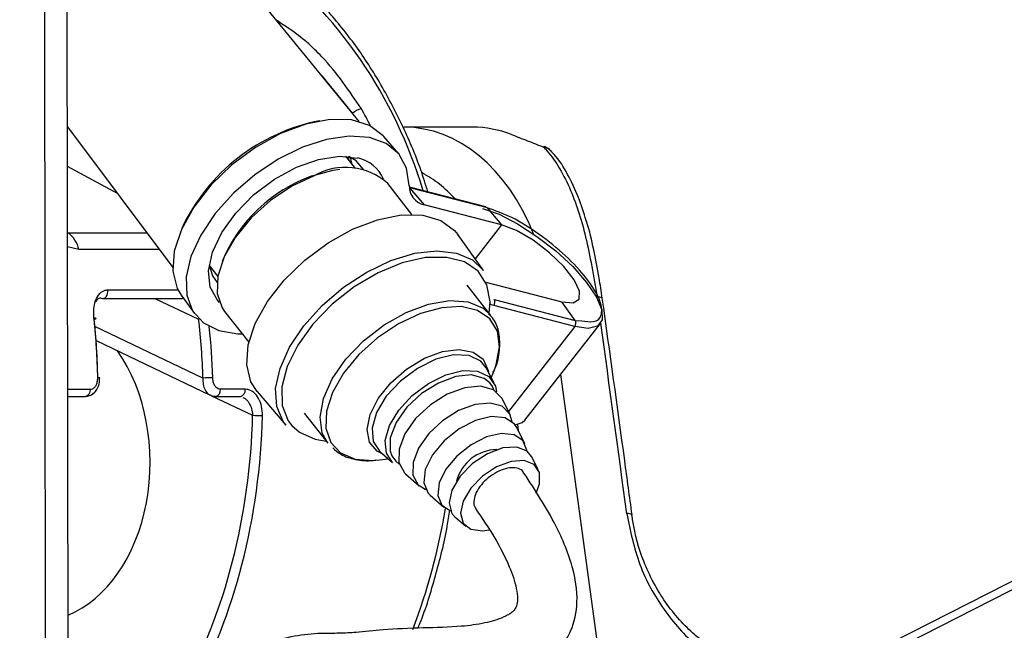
# Paper-space layout '2.5M DUO Surface Plate' of a CAD drawing. Header units: millimetres. Extents: x 20 to 18989, y 40 to 15016.
# Tile 52 of 109: x 9518 to 9630, y 6497 to 6567. Entities that reach past the tile are written whole.
import ezdxf

# ---------------------------------------------------------------- set-up
doc = ezdxf.new("R2010")
doc.units = ezdxf.units.MM
doc.layers.add('COMPONENT_GEOMETRY', color=7, linetype='Continuous')
doc.styles.add('SLDTEXTSTYLE1', font='TXT', dxfattribs={"width": 0.75})
doc.dimstyles.new('SLDDIMSTYLE0', dxfattribs={"dimtxt": 150, "dimasz": 6.604, "dimexe": 0, "dimexo": 0.0625, "dimgap": 37.5, "dimtad": 0, "dimtih": 1, "dimtoh": 1, "dimdec": 0, "dimlfac": 0.5, "dimrnd": 1e-09, "dimzin": 12, "dimdsep": 46, "dimtxsty": 'SLDTEXTSTYLE1', "dimsah": 1, "dimcen": 0.09, "dimadec": 0, "dimazin": 3, "dimtfac": 1, "dimtdec": 0, "dimtofl": 0, "dimtmove": 0, "dimatfit": 3, "dimfxl": 1, "dimfrac": 2, "dimtolj": 1, "dimtzin": 12, "dimarcsym": 0})

# ---------------------------------------------------------------- blocks, each defined once
blk = doc.blocks.new('_D_11')
at = {"layer": 'COMPONENT_GEOMETRY', "color": 7, "ltscale": 2}
for p, q in [((10095.94, 6611), (10095.94, 4483.81)), ((10095.94, 2118.49), (10095.94, 4245.68)), ((7098.83, 2118.49), (10102.29, 2118.49))]:
    blk.add_line(p, q, dxfattribs=at)
for points in [[(10095.94, 6611), (10094.93, 6604.4), (10096.96, 6604.4)], [(10095.94, 2118.49), (10096.96, 2125.1), (10094.93, 2125.1)]]:
    blk.add_solid(points, dxfattribs=at)
at = {"layer": 'COMPONENT_GEOMETRY', "color": 7, "ltscale": 2, "insert": (9874.28, 4439.04), "char_height": 150, "attachment_point": 1, "style": 'SLDTEXTSTYLE1'}
blk.add_mtext('2246', dxfattribs=at)

psp = doc.layouts.new('2.5M DUO Surface Plate')

# ---------------------------------------------------------------- linework, layer by layer
at = {"color": 8, "linetype": 'Continuous', "lineweight": 25, "ltscale": 2}
for p, q in [((9598.4, 6485.39), (9845.59, 6611)), ((9521.11, 6440.27), (9520.91, 6586.53)), ((9552.51, 6560.46), (9555.99, 6556.19)), ((9555.74, 6551.21), (9555.86, 6550.52)), ((9529.21, 6547.09), (9523.53, 6550.17)), ((9572.98, 6543.51), (9569.96, 6539.64)), ((9523.54, 6542.61), (9523.54, 6542.61)), ((9523.54, 6542.61), (9532.56, 6542.61)), ((9524.81, 6540.7), (9523.54, 6541)), ((9534, 6540.7), (9524.81, 6540.7)), ((9539.96, 6538.54), (9539.71, 6538.66)), ((9528.12, 6536.11), (9536.13, 6536.11)), ((9533.49, 6535.14), (9538.46, 6532.77)), ((9538.46, 6532.77), (9538.54, 6532.79)), ((9538.96, 6526.07), (9526.65, 6531.95)), ((9581.31, 6531.96), (9573.76, 6522.29)), ((9584.28, 6493.05), (9579.7, 6526.49)), ((9523.56, 6524.81), (9526.15, 6524.81)), ((9539.95, 6524.08), (9544.62, 6521.85)), ((9574.77, 6520.8), (9574.86, 6520.13))]:
    psp.add_line(p, q, dxfattribs=at)
at = {"color": 7, "linetype": 'Continuous', "lineweight": 25, "ltscale": 2}
for p, q in [((9843.69, 6611), (9601.6, 6487.98)), ((9523.67, 6445.09), (9523.46, 6601.68)), ((9556.75, 6555.28), (9542.14, 6573.15)), ((9523.52, 6554.68), (9535.52, 6538.66)), ((9569.65, 6554.62), (9561.86, 6554.62)), ((9561.23, 6551.63), (9559.57, 6553.58)), ((9556.33, 6549.92), (9555.23, 6551.33)), ((9562.76, 6544.69), (9560.01, 6548.22)), ((9571.18, 6545.55), (9562.47, 6547.8)), ((9562.47, 6547.77), (9562.5, 6547.74)), ((9562.5, 6547.74), (9564.14, 6545.8)), ((9571.34, 6545.45), (9562.5, 6547.74)), ((9572.98, 6543.51), (9564.14, 6545.8)), ((9571.34, 6545.45), (9572.98, 6543.51)), ((9570.9, 6538.33), (9567.97, 6542.42)), ((9539.67, 6538.91), (9540.66, 6537.65)), ((9571.76, 6533.2), (9569.06, 6536.65)), ((9571.17, 6536.99), (9579.84, 6534.74)), ((9536.49, 6535.52), (9537.98, 6533.43)), ((9527.56, 6535.14), (9536.59, 6535.14)), ((9536.59, 6535.14), (9536.61, 6535.14)), ((9581.31, 6531.96), (9572.08, 6534.35)), ((9572.12, 6535.03), (9581.36, 6532.64)), ((9581.36, 6532.64), (9579.84, 6534.74)), ((9541.42, 6533.67), (9544.18, 6530.15)), ((9575.62, 6521.29), (9584.23, 6532.28)), ((9581.36, 6532.64), (9582.11, 6532.59)), ((9526.78, 6530.34), (9539.78, 6524.14)), ((9572.11, 6525.5), (9571.23, 6527.23)), ((9571.8, 6526.11), (9572.16, 6527.03)), ((9527.21, 6526.09), (9527.21, 6526.1)), ((9543.78, 6524.81), (9540.95, 6524.81)), ((9545.14, 6524.55), (9548.4, 6520.73)), ((9523.57, 6524), (9525.58, 6524)), ((9540.39, 6524), (9543.22, 6524)), ((9573.94, 6521.94), (9572.99, 6523.78)), ((9550.48, 6522.1), (9553.18, 6518.66)), ((9575.63, 6518.62), (9574.69, 6520.47)), ((9551.75, 6519.12), (9552.98, 6518.91)), ((9559.1, 6517.73), (9560.56, 6516.46)), ((9558.65, 6516.74), (9559.08, 6516.78)), ((9559.08, 6516.78), (9560.05, 6516.91)), ((9577.14, 6515.68), (9576.39, 6517.15)), ((9562.02, 6515.19), (9563.59, 6513.84)), ((9564.84, 6512.75), (9566.4, 6511.4)), ((9567.65, 6510.31), (9568.9, 6509.22))]:
    psp.add_line(p, q, dxfattribs=at)
at = {"color": 7, "linetype": 'Continuous', "lineweight": 25, "ltscale": 2, "flags": 128}
for points in [[(9559.57, 6553.58), (9559.5, 6553.66), (9557.94, 6554.83), (9555.87, 6555.46), (9553.4, 6555.51), (9550.66, 6554.98), (9547.79, 6553.9), (9544.93, 6552.32), (9542.25, 6550.33), (9539.87, 6548.03), (9537.92, 6545.54), (9536.51, 6542.99), (9535.7, 6540.52), (9535.54, 6538.24), (9536.04, 6536.29), (9536.49, 6535.52)], [(9562.46, 6547.98), (9562.16, 6549.96), (9561.28, 6551.58), (9559.84, 6552.76), (9557.92, 6553.45), (9555.62, 6553.61), (9553.03, 6553.24), (9550.29, 6552.35), (9547.52, 6550.99), (9544.86, 6549.22), (9542.43, 6547.12), (9540.34, 6544.8), (9538.71, 6542.36), (9537.59, 6539.93), (9537.05, 6537.61), (9537.12, 6535.51), (9537.78, 6533.74), (9539.01, 6532.38), (9540.75, 6531.5), (9542.92, 6531.13), (9543.42, 6531.12)], [(9577.75, 6552.36), (9577.83, 6552.42), (9577.85, 6552.42)], [(9540.84, 6534.7), (9540.61, 6534.94), (9539.8, 6536.43), (9539.6, 6538.28), (9540.05, 6540.4), (9541.1, 6542.63), (9542.7, 6544.85), (9544.73, 6546.92), (9547.09, 6548.7), (9549.6, 6550.08), (9552.13, 6550.97), (9554.51, 6551.33), (9556.58, 6551.12)], [(9557.3, 6549.79), (9556.4, 6550.81), (9555.56, 6551.29)], [(9551.63, 6549.11), (9549.08, 6547.91), (9546.64, 6546.28), (9544.45, 6544.31), (9542.65, 6542.13), (9541.36, 6539.88), (9540.66, 6537.69), (9540.59, 6535.71), (9541.16, 6534.06), (9541.42, 6533.67)], [(9551.4, 6549.09), (9553.8, 6549.75), (9554.55, 6549.85)], [(9545.14, 6524.55), (9544.43, 6525.67), (9543.95, 6527.6), (9544.11, 6529.85), (9544.91, 6532.28), (9546.31, 6534.79), (9548.22, 6537.24), (9550.56, 6539.51), (9553.21, 6541.47), (9556.01, 6543.03), (9558.84, 6544.1), (9561.55, 6544.64), (9563.99, 6544.61), (9566.04, 6544.01), (9567.59, 6542.88), (9567.97, 6542.42)], [(9570.8, 6545.39), (9572.69, 6544.72), (9574.8, 6543.63), (9577, 6542.21), (9579.14, 6540.55), (9581.07, 6538.76), (9582.65, 6536.97), (9583.79, 6535.29), (9584.4, 6533.84), (9584.44, 6532.72), (9583.91, 6532), (9582.84, 6531.74), (9581.31, 6531.96)], [(9579.84, 6534.74), (9581.11, 6534.63), (9581.81, 6535.05), (9581.86, 6535.97), (9581.25, 6537.27), (9580.06, 6538.79), (9578.42, 6540.35), (9576.55, 6541.77), (9574.66, 6542.86), (9572.98, 6543.51)], [(9539.67, 6538.92), (9540.04, 6537.73), (9540.56, 6536.96)], [(9571.57, 6533.45), (9571.66, 6534.76), (9571.29, 6536.69), (9570.31, 6538.23), (9568.76, 6539.3), (9566.72, 6539.82), (9564.31, 6539.79), (9561.66, 6539.19), (9558.9, 6538.06), (9556.19, 6536.47), (9553.67, 6534.49), (9551.49, 6532.23), (9549.75, 6529.83), (9548.54, 6527.39), (9547.95, 6525.07), (9547.99, 6522.97), (9548.67, 6521.23), (9549.09, 6520.67)], [(9527.38, 6535.18), (9527.53, 6535.14), (9527.56, 6535.14)], [(9526.56, 6532.77), (9526.66, 6532.8), (9526.73, 6532.82), (9526.77, 6532.84), (9526.78, 6532.86), (9526.77, 6532.88), (9526.72, 6532.89), (9526.64, 6532.9), (9526.55, 6532.9)], [(9560.56, 6516.46), (9559.85, 6517.53), (9559.72, 6518.99), (9560.21, 6520.68), (9561.27, 6522.44), (9562.8, 6524.09), (9564.64, 6525.47), (9566.63, 6526.45)], [(9571.63, 6525.55), (9571, 6526.04), (9569.56, 6526.44), (9567.75, 6526.26), (9565.77, 6525.52), (9563.85, 6524.31), (9562.18, 6522.76), (9560.95, 6521.02), (9560.3, 6519.3), (9560.28, 6517.78), (9560.47, 6517.25)], [(9566.63, 6526.45), (9568.56, 6526.93), (9570.24, 6526.86), (9571.52, 6526.25), (9572.26, 6525.17), (9572.4, 6524.52)], [(9572.99, 6523.78), (9572.97, 6523.83), (9572.04, 6524.76), (9570.58, 6525.16), (9568.77, 6524.98), (9566.79, 6524.24), (9564.86, 6523.03), (9563.18, 6521.47), (9561.95, 6519.73), (9561.29, 6518), (9561.27, 6516.47), (9561.91, 6515.31), (9562.02, 6515.19)], [(9574.19, 6521.1), (9573.91, 6521.99), (9573.03, 6522.87), (9571.66, 6523.24), (9569.95, 6523.07), (9568.08, 6522.38), (9566.26, 6521.23), (9564.68, 6519.76), (9563.52, 6518.11), (9562.89, 6516.48), (9562.88, 6515.04), (9563.47, 6513.94), (9564.34, 6513.4)], [(9574.69, 6520.47), (9574.45, 6520.84), (9573.37, 6521.55), (9571.83, 6521.7), (9570.01, 6521.27), (9568.13, 6520.32), (9566.42, 6518.96), (9565.09, 6517.35), (9564.28, 6515.69), (9564.11, 6514.18), (9564.6, 6513), (9564.84, 6512.75)], [(9574.51, 6520.76), (9575.3, 6521.01), (9575.62, 6521.29)], [(9575.86, 6517.77), (9575.86, 6517.87), (9575.4, 6518.97), (9574.39, 6519.64), (9572.95, 6519.78), (9571.25, 6519.38), (9569.49, 6518.49), (9567.88, 6517.21), (9566.63, 6515.71), (9565.88, 6514.15), (9565.72, 6512.73), (9566.17, 6511.63), (9567.17, 6510.97)], [(9576.39, 6517.15), (9575.89, 6517.76), (9574.69, 6518.23), (9573.11, 6518.13), (9571.35, 6517.47), (9569.65, 6516.35), (9568.24, 6514.91), (9567.31, 6513.34), (9566.99, 6511.87), (9567.32, 6510.69), (9567.65, 6510.31)], [(9576.9, 6513), (9577.28, 6514.05), (9577.28, 6515.33), (9576.67, 6516.25), (9575.54, 6516.69), (9574.05, 6516.6), (9572.39, 6515.98), (9570.78, 6514.92), (9569.45, 6513.56), (9568.58, 6512.09), (9568.28, 6510.7), (9568.59, 6509.58), (9569.47, 6508.88), (9570.8, 6508.7), (9571.56, 6508.81)], [(9587.81, 6510.49), (9587.83, 6510.52), (9587.83, 6510.53)]]:
    psp.add_lwpolyline(points, dxfattribs=at)
at = {"color": 8, "linetype": 'Continuous', "lineweight": 25, "ltscale": 2, "flags": 128}
for points in [[(9555.6, 6550.85), (9555.59, 6550.97), (9555.56, 6551.29)], [(9548.4, 6520.73), (9548.1, 6521.13), (9547.36, 6522.84), (9547.24, 6524.9), (9547.74, 6527.19), (9548.82, 6529.61), (9550.44, 6532.04), (9552.52, 6534.34), (9554.95, 6536.42), (9557.61, 6538.15), (9560.36, 6539.46), (9563.08, 6540.28), (9565.61, 6540.57), (9567.84, 6540.31), (9569.66, 6539.52), (9570.9, 6538.33)], [(9527.56, 6535.14), (9527.68, 6535.16), (9527.82, 6535.23), (9527.94, 6535.34), (9528.04, 6535.5), (9528.1, 6535.69), (9528.13, 6535.9), (9528.12, 6536.11)], [(9536.61, 6535.14), (9536.7, 6535.16), (9536.74, 6535.17)], [(9553.18, 6518.66), (9552.55, 6519.82), (9552.3, 6521.65), (9552.69, 6523.75), (9553.69, 6525.99), (9555.25, 6528.22), (9557.26, 6530.31), (9559.59, 6532.13), (9562.11, 6533.55), (9564.65, 6534.5), (9567.05, 6534.91), (9569.16, 6534.75), (9570.86, 6534.04), (9571.76, 6533.2)], [(9572.08, 6534.35), (9571.82, 6534.43), (9571.66, 6534.49)], [(9563.72, 6533.43), (9561.24, 6532.26), (9558.85, 6530.67), (9556.72, 6528.75), (9554.96, 6526.63), (9553.71, 6524.43), (9553.02, 6522.3), (9552.96, 6520.37), (9553.51, 6518.75), (9554.64, 6517.56), (9556.3, 6516.87), (9558.36, 6516.72), (9558.65, 6516.74)], [(9572.16, 6527.03), (9572.36, 6527.59), (9572.74, 6529.64), (9572.5, 6531.43), (9571.65, 6532.84), (9570.24, 6533.79), (9568.37, 6534.22), (9566.15, 6534.09), (9563.72, 6533.43)], [(9559.52, 6517.37), (9558.81, 6517.75), (9557.94, 6518.8), (9557.67, 6520.24), (9558.01, 6521.95), (9558.93, 6523.77), (9560.36, 6525.54), (9562.16, 6527.11), (9564.18, 6528.33), (9566.23, 6529.09), (9568.14, 6529.34), (9569.74, 6529.04), (9570.87, 6528.22), (9571.45, 6526.96), (9571.48, 6526.78)], [(9571.23, 6527.23), (9570.6, 6528.02), (9569.27, 6528.66), (9567.5, 6528.73), (9565.47, 6528.22), (9563.39, 6527.19), (9561.45, 6525.74), (9559.84, 6524.01), (9558.73, 6522.16), (9558.22, 6520.38), (9558.36, 6518.85), (9559.1, 6517.73)], [(9527.21, 6526.1), (9527.21, 6526.1), (9527.2, 6526.1), (9527.15, 6526.1), (9527.08, 6526.11), (9526.98, 6526.11)], [(9572.1, 6524.73), (9571.93, 6525.11), (9571.63, 6525.55)], [(9549.09, 6520.67), (9549.94, 6519.92), (9551.75, 6519.12)], [(9560.47, 6517.25), (9560.91, 6516.62), (9561.32, 6516.29)]]:
    psp.add_lwpolyline(points, dxfattribs=at)
at = {"color": 8, "linetype": 'Continuous', "lineweight": 25, "ltscale": 4}
for centre, radius, start, end in [((9512.78, 6532), 53.53, 16.718, 52.3208), ((9577.54, 6550.89), 1.48, 42.7835, 81.7767), ((9584, 6534.45), 0.85, 58.7911, 100.3701), ((9525.42, 6524.71), 0.73, 282.4778, 7.6799), ((9540.23, 6524.71), 0.73, 282.4597, 7.682), ((9543.06, 6524.71), 0.73, 282.4778, 7.6799), ((9495.79, 6522.91), 71.74, 339.2413, 350.6537), ((9587.37, 6509.81), 0.86, 57.5836, 98.9925)]:
    psp.add_arc(centre, radius, start, end, dxfattribs=at)
at = {"color": 7, "linetype": 'Continuous', "lineweight": 25, "ltscale": 4}
for centre, radius, start, end in [((9557.27, 6554.94), 1.79, 98.1632, 135.7592), ((9556.41, 6533.83), 21.92, 100.901, 154.9601), ((9569.66, 6542.27), 12.36, 68.9755, 90.0185), ((9577.15, 6550.55), 2, 42.9756, 69.3308), ((9555.75, 6547.1), 4.11, 23.4221, 78.3258), ((9555.2, 6542.86), 7.2, 48.129, 119.7632), ((9557.22, 6532.7), 17.39, 109.5535, 157.4773), ((9564.6, 6547.89), 2.14, 177.4219, 257.7264), ((9571.1, 6545.25), 0.304, 39.372, 75.0281), ((9522.04, 6540.24), 2.81, 9.4344, 57.6173), ((9571.61, 6534.72), 0.597, 321.0592, 31.2291), ((9580.85, 6532.33), 0.596, 321.033, 31.2273), ((9540.47, 6494.08), 32.04, 90.7068, 92.7141), ((9545.69, 6542.27), 20.45, 267.0092, 270.1531), ((9572.49, 6513.13), 4.81, 90.6833, 165.4177)]:
    psp.add_arc(centre, radius, start, end, dxfattribs=at)
at = {"color": 8, "linetype": 'Continuous', "lineweight": 25, "ltscale": 4}
for centre, major_axis, ratio, start_param, end_param in [((9526.69, 6524.1), (-5.48, 55.87), 0.698501, 5.223773, 5.265691), ((9561.83, 6530.63), (0.12, 24), 0.707093, 5.232864, 6.288722), ((9559, 6530.64), (0.12, 20), 0.707087, 5.627616, 5.937309), ((9540.03, 6531.63), (-54.8, 386.22), 0.112522, 4.642093, 4.698246), ((9499.87, 6524.1), (-0.48, 56), 0.718516, 4.742078, 4.846876)]:
    psp.add_ellipse(centre, major_axis=major_axis, ratio=ratio, start_param=start_param, end_param=end_param, dxfattribs=at)
at = {"color": 7, "linetype": 'Continuous', "lineweight": 25, "ltscale": 4}
for centre, major_axis, ratio, start_param, end_param in [((9488.04, 6524.1), (0.45, 56), 0.695649, 4.753851, 4.875804), ((9488.61, 6524.1), (0.45, 55.2), 0.695482, 4.753929, 4.875882), ((9499.32, 6524.1), (-0.48, 55.2), 0.718681, 4.741984, 4.863937), ((9519.86, 6516.59), (-0.16, 18.2), 0.718681, 3.419649, 5.471349), ((9504.97, 6524.1), (-0.48, 55.2), 0.718681, 4.049716, 4.665426), ((9505.53, 6524.1), (-0.48, 56), 0.718516, 4.04981, 4.66552)]:
    psp.add_ellipse(centre, major_axis=major_axis, ratio=ratio, start_param=start_param, end_param=end_param, dxfattribs=at)
at = {"color": 7, "linetype": 'Continuous', "lineweight": 25, "ltscale": 2}
for points, knots in [([(9564.58, 6547.26), (9564.31, 6548.1), (9563.49, 6550.78), (9561.66, 6554.98), (9559.13, 6559.8), (9556.22, 6564.22), (9552.99, 6568.17), (9549.59, 6571.55), (9547.17, 6573.35), (9546.02, 6574.21)], [0, 0, 0, 0, 0.072763, 0.229755, 0.386806, 0.543883, 0.700917, 0.857819, 1, 1, 1, 1]), ([(9574.09, 6553.8), (9574.68, 6553.57), (9575.78, 6553.14), (9577.13, 6552.61), (9577.75, 6552.36)], [0, 0, 0, 0, 0.538136, 1, 1, 1, 1]), ([(9577.75, 6552.36), (9577.82, 6552.28), (9578.93, 6551.12), (9580.73, 6548.17), (9582.67, 6542.33), (9583.45, 6537.64), (9583.85, 6535.29)], [0, 0, 0, 0, 0.024676, 0.367477, 0.682494, 1, 1, 1, 1]), ([(9582.61, 6544), (9582.33, 6544.9), (9581.72, 6546.84), (9580.5, 6549.34), (9579.46, 6551.08), (9578.71, 6551.76), (9578.59, 6551.87)], [0, 0, 0, 0, 0.277957, 0.599948, 0.935836, 1, 1, 1, 1]), ([(9584.43, 6535.17), (9584.32, 6535.94), (9584.05, 6537.85), (9583.46, 6540.75), (9582.97, 6542.93), (9582.64, 6543.92), (9582.61, 6544)], [0, 0, 0, 0, 0.2422906, 0.5983668, 0.9691397, 1, 1, 1, 1]), ([(9526.55, 6532.9), (9526.53, 6533.3), (9526.49, 6534.11), (9526.78, 6535.16), (9527.29, 6535.88), (9527.8, 6536.1), (9528.07, 6536.11), (9528.12, 6536.11)], [0, 0, 0, 0, 0.256921, 0.513406, 0.754501, 0.960355, 1, 1, 1, 1]), ([(9527.38, 6535.18), (9527.35, 6535.18), (9527.19, 6535.18), (9527.02, 6535.1), (9526.82, 6534.95), (9526.77, 6534.82), (9526.72, 6534.72)], [0, 0, 0, 0, 0.107561, 0.551519, 0.673958, 1, 1, 1, 1]), ([(9587.83, 6510.53), (9587.55, 6512.58), (9586.45, 6520.8), (9585.3, 6529.02), (9584.44, 6535.18)], [0, 0, 0, 0, 0.249838, 1, 1, 1, 1]), ([(9572.02, 6526.77), (9572.08, 6526.89), (9572.51, 6527.73), (9572.81, 6529.27), (9572.76, 6531.17), (9572.28, 6532.61), (9571.69, 6533.2), (9571.48, 6533.4)], [0, 0, 0, 0, 0.047453, 0.33191, 0.616534, 0.86512, 1, 1, 1, 1]), ([(9525.58, 6524.02), (9525.74, 6524.03), (9526.08, 6524.05), (9526.54, 6524.34), (9526.92, 6524.79), (9527.18, 6525.4), (9527.19, 6525.86), (9527.2, 6526.1)], [0, 0, 0, 0, 0.168947, 0.354157, 0.550874, 0.775957, 1, 1, 1, 1]), ([(9526.15, 6524.81), (9526.19, 6524.81), (9526.33, 6524.82), (9526.56, 6524.95), (9526.8, 6525.24), (9526.95, 6525.65), (9526.97, 6525.95), (9526.98, 6526.11)], [0, 0, 0, 0, 0.092763, 0.303391, 0.529029, 0.764293, 1, 1, 1, 1]), ([(9540.95, 6524.81), (9540.91, 6524.81), (9540.77, 6524.82), (9540.53, 6524.95), (9540.29, 6525.24), (9540.12, 6525.65), (9540.09, 6525.95), (9540.08, 6526.11)], [0, 0, 0, 0, 0.092763, 0.303391, 0.529029, 0.764293, 1, 1, 1, 1]), ([(9545.74, 6521.82), (9545.73, 6522.17), (9545.69, 6522.86), (9545.33, 6523.79), (9544.79, 6524.47), (9544.23, 6524.78), (9543.89, 6524.8), (9543.78, 6524.81)], [0, 0, 0, 0, 0.229583, 0.45856, 0.6839, 0.897839, 1, 1, 1, 1]), ([(9539.78, 6524.17), (9539.82, 6524.14), (9540, 6524.02), (9540.22, 6524.01), (9540.39, 6524.01)], [0, 0, 0, 0, 0.222113, 1, 1, 1, 1]), ([(9553.74, 6518.15), (9554.03, 6517.89), (9554.74, 6517.24), (9556.34, 6516.79), (9557.71, 6516.6), (9558.55, 6516.75), (9558.65, 6516.77)], [0, 0, 0, 0, 0.24087, 0.589002, 0.949484, 1, 1, 1, 1]), ([(9544.57, 6484.88), (9544.6, 6485.4), (9544.64, 6486.31), (9545.28, 6487.71), (9547.01, 6489.08), (9549.81, 6489.74), (9553.04, 6490.35), (9555.88, 6490.79), (9558.75, 6490.67), (9561.78, 6490.52), (9565.02, 6490.62), (9568.55, 6490.96), (9572.43, 6491.46), (9575.51, 6492.36), (9577.72, 6493.57), (9579.1, 6494.7), (9580.14, 6495.95), (9581.21, 6497.89), (9581.79, 6500.93), (9581.04, 6505.21), (9578.84, 6510.23), (9576.56, 6513.69), (9575.27, 6515.65)], [0, 0, 0, 0, 0.022114, 0.038897, 0.072368, 0.146113, 0.207471, 0.244246, 0.286127, 0.338206, 0.39515, 0.456562, 0.515372, 0.570689, 0.597552, 0.623299, 0.646214, 0.667452, 0.719435, 0.785484, 0.878678, 1, 1, 1, 1]), ([(9575.48, 6515.31), (9575.47, 6515.34), (9575.38, 6515.58), (9574.91, 6515.81), (9574.14, 6515.94), (9573.17, 6515.74), (9572.16, 6515.27), (9571.22, 6514.58), (9570.46, 6513.74), (9569.94, 6512.85), (9569.78, 6512.03), (9569.82, 6511.48), (9570.01, 6511.3), (9570.04, 6511.28)], [0, 0, 0, 0, 0.0149548, 0.1216293, 0.2288372, 0.3381265, 0.4437263, 0.5537876, 0.6589354, 0.7679173, 0.8741348, 0.981041, 1, 1, 1, 1]), ([(9570, 6511.25), (9570.75, 6510.14), (9572.2, 6508.02), (9573.78, 6504.95), (9574.62, 6502.59), (9574.82, 6501.07), (9574.72, 6500.25), (9574.53, 6499.85), (9574.32, 6499.59), (9574.07, 6499.37), (9573.7, 6499.13), (9572.71, 6498.62), (9570.89, 6498.14), (9567.94, 6497.73), (9563.89, 6497.67), (9559.68, 6497.49), (9556.73, 6497.16), (9554.51, 6497.02), (9552.18, 6497.06), (9549.36, 6496.8), (9546.22, 6495.92), (9543.59, 6494.84), (9541.38, 6493.35), (9539.53, 6491.4), (9538.03, 6488.44), (9537.86, 6486.08), (9537.77, 6484.87)], [0, 0, 0, 0, 0.081486, 0.156455, 0.209813, 0.236252, 0.252032, 0.260861, 0.264638, 0.269365, 0.275858, 0.284672, 0.32119, 0.366567, 0.438208, 0.515029, 0.575324, 0.614341, 0.65306, 0.706239, 0.760365, 0.814825, 0.849624, 0.893233, 0.94525, 1, 1, 1, 1]), ([(9563.44, 6497.62), (9563.52, 6497.8), (9564.32, 6499.69), (9565.46, 6503.58), (9566.6, 6507.9), (9566.98, 6510.45), (9567.07, 6511.07)], [0, 0, 0, 0, 0.0436221, 0.4569273, 0.8702141, 1, 1, 1, 1]), ([(9587.23, 6510.66), (9587.63, 6508.69), (9588.44, 6504.77), (9591.36, 6499.55), (9594.21, 6496.38), (9595.98, 6495), (9596.4, 6494.68)], [0, 0, 0, 0, 0.300212, 0.600332, 0.90559, 1, 1, 1, 1]), ([(9596.09, 6495.96), (9595.72, 6496.26), (9594.13, 6497.51), (9591.55, 6500.37), (9589.08, 6504.93), (9588.1, 6508.49), (9587.85, 6510.26), (9587.81, 6510.49)], [0, 0, 0, 0, 0.095473, 0.402353, 0.701252, 0.962186, 1, 1, 1, 1])]:
    psp.add_open_spline(points, degree=3, knots=knots, dxfattribs=at)
at = {"color": 8, "linetype": 'Continuous', "lineweight": 25, "ltscale": 2}
for points, knots in [([(9557.02, 6556.71), (9555.63, 6558.76), (9553.37, 6562.09), (9549.75, 6565.25), (9547.86, 6566.44), (9547.36, 6566.76)], [0, 0, 0, 0, 0.538394, 0.877452, 1, 1, 1, 1]), ([(9582.11, 6532.59), (9582.57, 6532.53), (9583.76, 6532.36), (9584.52, 6533.24), (9584.28, 6534.98), (9582.8, 6537.38), (9580.34, 6540.02), (9577.28, 6542.5), (9574.03, 6544.52), (9572.24, 6545.14), (9571.34, 6545.45)], [0, 0, 0, 0, 0.08272, 0.21376, 0.344804, 0.475842, 0.606878, 0.737919, 0.868959, 1, 1, 1, 1]), ([(9538.96, 6526.07), (9538.95, 6525.83), (9538.95, 6525.34), (9539.18, 6524.72), (9539.47, 6524.3), (9539.71, 6524.2), (9539.79, 6524.17)], [0, 0, 0, 0, 0.285476, 0.574041, 0.856134, 1, 1, 1, 1]), ([(9543.5, 6523.89), (9543.59, 6523.85), (9543.85, 6523.74), (9544.21, 6523.28), (9544.53, 6522.61), (9544.59, 6522.1), (9544.62, 6521.85)], [0, 0, 0, 0, 0.139582, 0.421578, 0.710337, 1, 1, 1, 1])]:
    psp.add_open_spline(points, degree=3, knots=knots, dxfattribs=at)

# ---------------------------------------------------------------- dimensions: what is measured, and where the dimension line sits
at = {"layer": 'COMPONENT_GEOMETRY', "color": 7, "ltscale": 2}
dim = psp.add_linear_dim(base=(10095.94, 6611), p1=(7096.29, 2118.49), p2=(12075.31, 6611), angle=90, dimstyle='SLDDIMSTYLE0', dxfattribs=at)
dim.commit()
dim.dimension.update_dxf_attribs({"geometry": '_D_11', "text_midpoint": (10095.94, 4364.75), "dimtype": 160})

doc.saveas('drawing.dxf')
